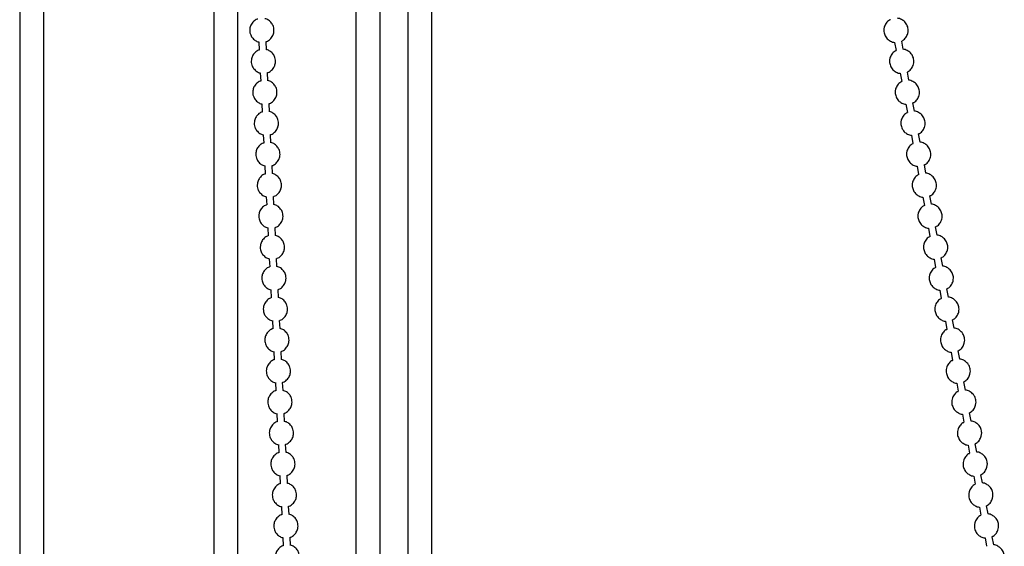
# Model space of a CAD drawing. Header units: millimetres. Extents: x 313 to 1951, y 543 to 2760.
# Tile 35 of 64: x 683 to 886, y 2191 to 2300. Entities that reach past the tile are written whole.
import ezdxf

# ---------------------------------------------------------------- set-up
doc = ezdxf.new("R2010")
doc.units = ezdxf.units.MM
doc.header["$LTSCALE"] = 10

msp = doc.modelspace()

# ---------------------------------------------------------------- linework, layer by layer
at = {"color": 7, "linetype": 'Continuous', "lineweight": 25}
for p, q in [((682.91, 2560.94), (682.91, 2151.12)), ((687.91, 2151.12), (687.91, 2560.94)), ((722.91, 2560.94), (722.91, 2151.09)), ((727.91, 2151.05), (727.91, 2560.94)), ((752.19, 2560.94), (752.19, 2151.06)), ((757.19, 2151.05), (757.19, 2560.94)), ((762.9, 2560.94), (762.9, 2151.05)), ((767.9, 2151.05), (767.9, 2560.94)), ((732.2, 2295.35), (732.28, 2293.65)), ((733.78, 2293.72), (733.69, 2295.4)), ((863.26, 2295.25), (863.57, 2293.55)), ((865.04, 2293.82), (864.73, 2295.52)), ((732.51, 2288.96), (732.59, 2287.26)), ((734.09, 2287.34), (734, 2289.02)), ((864.42, 2288.87), (864.73, 2287.17)), ((866.21, 2287.44), (865.9, 2289.14)), ((732.82, 2282.58), (732.9, 2280.88)), ((734.4, 2280.95), (734.31, 2282.63)), ((865.59, 2282.48), (865.9, 2280.78)), ((867.37, 2281.05), (867.06, 2282.75)), ((733.13, 2276.19), (733.21, 2274.49)), ((734.71, 2274.56), (734.63, 2276.24)), ((866.75, 2276.09), (867.06, 2274.39)), ((868.54, 2274.66), (868.23, 2276.36)), ((733.44, 2269.8), (733.52, 2268.1)), ((735.02, 2268.18), (734.94, 2269.86)), ((867.92, 2269.71), (868.23, 2268.01)), ((869.71, 2268.28), (869.4, 2269.97)), ((733.75, 2263.42), (733.83, 2261.72)), ((735.33, 2261.79), (735.25, 2263.47)), ((869.09, 2263.32), (869.4, 2261.62)), ((870.87, 2261.89), (870.56, 2263.59)), ((872.04, 2255.5), (871.73, 2257.2)), ((734.06, 2257.03), (734.14, 2255.33)), ((735.64, 2255.4), (735.56, 2257.08)), ((870.25, 2256.93), (870.56, 2255.23)), ((734.37, 2250.64), (734.45, 2248.94)), ((735.95, 2249.02), (735.87, 2250.69)), ((871.42, 2250.54), (871.73, 2248.84)), ((873.2, 2249.11), (872.89, 2250.81)), ((734.68, 2244.26), (734.76, 2242.56)), ((736.26, 2242.63), (736.18, 2244.31)), ((872.58, 2244.16), (872.89, 2242.46)), ((874.37, 2242.73), (874.06, 2244.43)), ((734.99, 2237.87), (735.07, 2236.17)), ((736.57, 2236.24), (736.49, 2237.92)), ((873.75, 2237.77), (874.06, 2236.07)), ((875.53, 2236.34), (875.22, 2238.04)), ((735.3, 2231.48), (735.38, 2229.78)), ((736.88, 2229.85), (736.8, 2231.53)), ((874.91, 2231.38), (875.22, 2229.68)), ((876.7, 2229.95), (876.39, 2231.65)), ((735.61, 2225.09), (735.69, 2223.39)), ((737.19, 2223.47), (737.11, 2225.15)), ((876.08, 2225), (876.39, 2223.3)), ((877.87, 2223.57), (877.56, 2225.27)), ((735.92, 2218.71), (736, 2217.01)), ((737.5, 2217.08), (737.42, 2218.76)), ((877.25, 2218.61), (877.56, 2216.91)), ((879.03, 2217.18), (878.72, 2218.88)), ((880.2, 2210.79), (879.89, 2212.49)), ((736.23, 2212.32), (736.31, 2210.62)), ((737.81, 2210.69), (737.73, 2212.37)), ((878.41, 2212.22), (878.72, 2210.52)), ((736.54, 2205.93), (736.62, 2204.23)), ((738.12, 2204.31), (738.04, 2205.99)), ((879.58, 2205.83), (879.89, 2204.13)), ((881.36, 2204.4), (881.05, 2206.1)), ((736.85, 2199.55), (736.93, 2197.85)), ((738.43, 2197.92), (738.35, 2199.6)), ((880.74, 2199.45), (881.05, 2197.75)), ((882.53, 2198.02), (882.22, 2199.72)), ((737.16, 2193.16), (737.24, 2191.46)), ((738.74, 2191.53), (738.66, 2193.21)), ((881.91, 2193.06), (882.22, 2191.36)), ((883.7, 2191.63), (883.39, 2193.33))]:
    msp.add_line(p, q, dxfattribs=at)
for points, knots in [([(731.97, 2300.06), (731.92, 2300.05), (731.6, 2299.97), (731.08, 2299.57), (730.55, 2298.89), (730.33, 2298.13), (730.32, 2297.49), (730.45, 2296.86), (730.68, 2296.48), (730.82, 2296.25)], [0, 0, 0, 0, 0.030464, 0.21146, 0.412294, 0.587011, 0.712629, 0.829835, 1, 1, 1, 1]), ([(733.69, 2295.4), (733.74, 2295.42), (734.06, 2295.49), (734.58, 2295.89), (735.11, 2296.58), (735.33, 2297.33), (735.34, 2297.98), (735.21, 2298.6), (734.86, 2299.27), (734.35, 2299.75), (733.86, 2300.03), (733.6, 2300.1), (733.46, 2300.13)], [0, 0, 0, 0, 0.022283, 0.154677, 0.301581, 0.429381, 0.521268, 0.607, 0.731471, 0.874322, 0.934622, 1, 1, 1, 1]), ([(862.41, 2299.91), (862.33, 2299.88), (861.98, 2299.75), (861.49, 2299.21), (861.13, 2298.46), (861.04, 2297.77), (861.09, 2297.41), (861.11, 2297.25)], [0, 0, 0, 0, 0.073822, 0.357165, 0.650779, 0.853283, 1, 1, 1, 1]), ([(864.73, 2295.55), (864.8, 2295.58), (865.15, 2295.72), (865.64, 2296.26), (866, 2297), (866.09, 2297.69), (866.02, 2298.36), (865.78, 2298.96), (865.32, 2299.56), (864.72, 2299.98), (864.17, 2300.23), (863.88, 2300.21), (863.88, 2300.21)], [0, 0, 0, 0, 0.037232, 0.180132, 0.328214, 0.430344, 0.50434, 0.647084, 0.730804, 0.861184, 0.998155, 1, 1, 1, 1]), ([(730.82, 2296.25), (731.02, 2296.03), (731.31, 2295.71), (731.81, 2295.43), (732.06, 2295.37), (732.2, 2295.33)], [0, 0, 0, 0, 0.531976, 0.756532, 1, 1, 1, 1]), ([(861.11, 2297.25), (861.2, 2296.96), (861.34, 2296.5), (861.81, 2295.91), (862.41, 2295.48), (862.96, 2295.24), (863.25, 2295.25), (863.26, 2295.25)], [0, 0, 0, 0, 0.287989, 0.456894, 0.719938, 0.996278, 1, 1, 1, 1]), ([(732.28, 2293.67), (732.23, 2293.66), (731.92, 2293.58), (731.39, 2293.18), (730.86, 2292.5), (730.64, 2291.74), (730.63, 2291.1), (730.76, 2290.47), (730.99, 2290.09), (731.13, 2289.86)], [0, 0, 0, 0, 0.030464, 0.21146, 0.412294, 0.587011, 0.712629, 0.829835, 1, 1, 1, 1]), ([(734, 2289.02), (734.05, 2289.03), (734.37, 2289.11), (734.89, 2289.51), (735.42, 2290.19), (735.64, 2290.94), (735.65, 2291.59), (735.52, 2292.21), (735.17, 2292.89), (734.66, 2293.36), (734.17, 2293.64), (733.91, 2293.71), (733.77, 2293.74)], [0, 0, 0, 0, 0.022283, 0.154677, 0.301581, 0.429381, 0.521268, 0.607, 0.731471, 0.874322, 0.934622, 1, 1, 1, 1]), ([(865.89, 2289.17), (865.97, 2289.19), (866.32, 2289.33), (866.8, 2289.87), (867.17, 2290.62), (867.25, 2291.3), (867.19, 2291.97), (866.95, 2292.57), (866.49, 2293.17), (865.89, 2293.59), (865.34, 2293.84), (865.05, 2293.82), (865.04, 2293.82)], [0, 0, 0, 0, 0.037232, 0.180132, 0.328214, 0.430344, 0.50434, 0.647084, 0.730804, 0.861184, 0.998155, 1, 1, 1, 1]), ([(863.57, 2293.52), (863.5, 2293.5), (863.15, 2293.36), (862.66, 2292.82), (862.3, 2292.07), (862.21, 2291.39), (862.26, 2291.02), (862.28, 2290.87)], [0, 0, 0, 0, 0.073822, 0.357165, 0.650779, 0.853283, 1, 1, 1, 1]), ([(731.13, 2289.86), (731.33, 2289.64), (731.62, 2289.32), (732.12, 2289.05), (732.37, 2288.98), (732.51, 2288.95)], [0, 0, 0, 0, 0.5319758, 0.7565317, 1, 1, 1, 1]), ([(862.28, 2290.87), (862.37, 2290.58), (862.51, 2290.12), (862.98, 2289.52), (863.58, 2289.09), (864.13, 2288.85), (864.42, 2288.87), (864.42, 2288.87)], [0, 0, 0, 0, 0.287989, 0.456894, 0.719938, 0.996278, 1, 1, 1, 1]), ([(732.59, 2287.28), (732.54, 2287.27), (732.23, 2287.2), (731.7, 2286.8), (731.17, 2286.11), (730.95, 2285.36), (730.94, 2284.71), (731.07, 2284.08), (731.3, 2283.7), (731.44, 2283.48)], [0, 0, 0, 0, 0.030464, 0.21146, 0.412294, 0.587011, 0.712629, 0.829835, 1, 1, 1, 1]), ([(734.31, 2282.63), (734.36, 2282.64), (734.68, 2282.72), (735.2, 2283.12), (735.73, 2283.8), (735.95, 2284.56), (735.96, 2285.2), (735.83, 2285.83), (735.48, 2286.5), (734.97, 2286.98), (734.48, 2287.26), (734.22, 2287.32), (734.09, 2287.36)], [0, 0, 0, 0, 0.022283, 0.154677, 0.301581, 0.429381, 0.521268, 0.607, 0.731471, 0.874322, 0.934622, 1, 1, 1, 1]), ([(864.74, 2287.14), (864.66, 2287.11), (864.31, 2286.97), (863.83, 2286.43), (863.46, 2285.69), (863.37, 2285), (863.42, 2284.63), (863.44, 2284.48)], [0, 0, 0, 0, 0.0738223, 0.3571645, 0.6507791, 0.8532826, 1, 1, 1, 1]), ([(867.06, 2282.78), (867.13, 2282.81), (867.48, 2282.94), (867.97, 2283.48), (868.34, 2284.23), (868.42, 2284.92), (868.35, 2285.58), (868.12, 2286.18), (867.65, 2286.78), (867.05, 2287.21), (866.5, 2287.45), (866.21, 2287.44), (866.21, 2287.44)], [0, 0, 0, 0, 0.037232, 0.180132, 0.328214, 0.430344, 0.50434, 0.647084, 0.730804, 0.861184, 0.998155, 1, 1, 1, 1]), ([(863.44, 2284.48), (863.53, 2284.19), (863.67, 2283.73), (864.14, 2283.13), (864.74, 2282.71), (865.29, 2282.46), (865.58, 2282.48), (865.59, 2282.48)], [0, 0, 0, 0, 0.287989, 0.456894, 0.719938, 0.996278, 1, 1, 1, 1]), ([(731.44, 2283.48), (731.64, 2283.25), (731.93, 2282.94), (732.43, 2282.66), (732.68, 2282.59), (732.82, 2282.56)], [0, 0, 0, 0, 0.531976, 0.756532, 1, 1, 1, 1]), ([(732.9, 2280.9), (732.85, 2280.89), (732.54, 2280.81), (732.01, 2280.41), (731.48, 2279.73), (731.26, 2278.97), (731.25, 2278.33), (731.38, 2277.7), (731.61, 2277.32), (731.75, 2277.09)], [0, 0, 0, 0, 0.0304636, 0.2114598, 0.4122939, 0.5870108, 0.7126293, 0.8298348, 1, 1, 1, 1]), ([(734.63, 2276.24), (734.67, 2276.25), (734.99, 2276.33), (735.51, 2276.73), (736.04, 2277.42), (736.26, 2278.17), (736.27, 2278.82), (736.14, 2279.44), (735.79, 2280.11), (735.28, 2280.59), (734.79, 2280.87), (734.53, 2280.94), (734.4, 2280.97)], [0, 0, 0, 0, 0.022283, 0.154677, 0.301581, 0.429381, 0.521268, 0.607, 0.731471, 0.874322, 0.934622, 1, 1, 1, 1]), ([(865.9, 2280.75), (865.83, 2280.72), (865.48, 2280.58), (864.99, 2280.05), (864.63, 2279.3), (864.54, 2278.61), (864.59, 2278.25), (864.61, 2278.09)], [0, 0, 0, 0, 0.073822, 0.357165, 0.650779, 0.853283, 1, 1, 1, 1]), ([(868.22, 2276.39), (868.3, 2276.42), (868.65, 2276.56), (869.13, 2277.1), (869.5, 2277.84), (869.58, 2278.53), (869.52, 2279.2), (869.28, 2279.8), (868.82, 2280.4), (868.22, 2280.82), (867.67, 2281.06), (867.38, 2281.05), (867.37, 2281.05)], [0, 0, 0, 0, 0.037232, 0.180132, 0.328214, 0.430344, 0.50434, 0.647084, 0.730804, 0.861184, 0.998155, 1, 1, 1, 1]), ([(864.61, 2278.09), (864.7, 2277.8), (864.84, 2277.34), (865.31, 2276.74), (865.91, 2276.32), (866.46, 2276.08), (866.75, 2276.09), (866.75, 2276.09)], [0, 0, 0, 0, 0.287989, 0.456894, 0.719938, 0.996278, 1, 1, 1, 1]), ([(731.75, 2277.09), (731.95, 2276.87), (732.24, 2276.55), (732.74, 2276.27), (732.99, 2276.21), (733.13, 2276.17)], [0, 0, 0, 0, 0.531976, 0.756532, 1, 1, 1, 1]), ([(733.21, 2274.51), (733.16, 2274.5), (732.85, 2274.42), (732.32, 2274.02), (731.79, 2273.34), (731.57, 2272.58), (731.56, 2271.94), (731.69, 2271.31), (731.92, 2270.93), (732.06, 2270.7)], [0, 0, 0, 0, 0.030464, 0.21146, 0.412294, 0.587011, 0.712629, 0.829835, 1, 1, 1, 1]), ([(734.94, 2269.86), (734.98, 2269.87), (735.3, 2269.94), (735.82, 2270.35), (736.35, 2271.03), (736.57, 2271.78), (736.58, 2272.43), (736.45, 2273.05), (736.1, 2273.72), (735.59, 2274.2), (735.1, 2274.48), (734.84, 2274.55), (734.71, 2274.58)], [0, 0, 0, 0, 0.022283, 0.154677, 0.301581, 0.429381, 0.521268, 0.607, 0.731471, 0.874322, 0.934622, 1, 1, 1, 1]), ([(867.07, 2274.36), (867, 2274.33), (866.64, 2274.2), (866.16, 2273.66), (865.79, 2272.91), (865.7, 2272.22), (865.75, 2271.86), (865.78, 2271.7)], [0, 0, 0, 0, 0.073822, 0.357165, 0.650779, 0.853283, 1, 1, 1, 1]), ([(869.39, 2270), (869.46, 2270.03), (869.82, 2270.17), (870.3, 2270.71), (870.67, 2271.46), (870.75, 2272.14), (870.68, 2272.81), (870.45, 2273.41), (869.99, 2274.01), (869.38, 2274.43), (868.83, 2274.68), (868.54, 2274.66), (868.54, 2274.66)], [0, 0, 0, 0, 0.037232, 0.180132, 0.328214, 0.430344, 0.50434, 0.647084, 0.730804, 0.861184, 0.998155, 1, 1, 1, 1]), ([(865.78, 2271.7), (865.86, 2271.41), (866, 2270.96), (866.48, 2270.36), (867.07, 2269.93), (867.62, 2269.69), (867.92, 2269.7), (867.92, 2269.7)], [0, 0, 0, 0, 0.287989, 0.456894, 0.719938, 0.996278, 1, 1, 1, 1]), ([(732.06, 2270.7), (732.26, 2270.48), (732.55, 2270.16), (733.05, 2269.88), (733.3, 2269.82), (733.44, 2269.78)], [0, 0, 0, 0, 0.5319758, 0.7565317, 1, 1, 1, 1]), ([(733.52, 2268.12), (733.47, 2268.11), (733.16, 2268.04), (732.63, 2267.63), (732.1, 2266.95), (731.88, 2266.2), (731.87, 2265.55), (732, 2264.92), (732.23, 2264.54), (732.37, 2264.32)], [0, 0, 0, 0, 0.030464, 0.21146, 0.412294, 0.587011, 0.712629, 0.829835, 1, 1, 1, 1]), ([(735.25, 2263.47), (735.29, 2263.48), (735.61, 2263.56), (736.13, 2263.96), (736.66, 2264.64), (736.88, 2265.4), (736.89, 2266.04), (736.76, 2266.67), (736.41, 2267.34), (735.9, 2267.81), (735.41, 2268.1), (735.15, 2268.16), (735.02, 2268.2)], [0, 0, 0, 0, 0.022283, 0.154677, 0.301581, 0.429381, 0.521268, 0.607, 0.731471, 0.874322, 0.934622, 1, 1, 1, 1]), ([(868.24, 2267.98), (868.16, 2267.95), (867.81, 2267.81), (867.32, 2267.27), (866.96, 2266.52), (866.87, 2265.84), (866.92, 2265.47), (866.94, 2265.32)], [0, 0, 0, 0, 0.073822, 0.357165, 0.650779, 0.853283, 1, 1, 1, 1]), ([(870.56, 2263.62), (870.63, 2263.65), (870.98, 2263.78), (871.47, 2264.32), (871.83, 2265.07), (871.92, 2265.75), (871.85, 2266.42), (871.61, 2267.02), (871.15, 2267.62), (870.55, 2268.05), (870, 2268.29), (869.71, 2268.28), (869.71, 2268.28)], [0, 0, 0, 0, 0.037232, 0.180132, 0.328214, 0.430344, 0.50434, 0.647084, 0.730804, 0.861184, 0.998155, 1, 1, 1, 1]), ([(866.94, 2265.32), (867.03, 2265.03), (867.17, 2264.57), (867.64, 2263.97), (868.24, 2263.55), (868.79, 2263.3), (869.08, 2263.32), (869.09, 2263.32)], [0, 0, 0, 0, 0.287989, 0.456894, 0.719938, 0.996278, 1, 1, 1, 1]), ([(732.37, 2264.32), (732.57, 2264.09), (732.86, 2263.78), (733.36, 2263.5), (733.61, 2263.43), (733.75, 2263.4)], [0, 0, 0, 0, 0.531976, 0.756532, 1, 1, 1, 1]), ([(733.83, 2261.74), (733.78, 2261.73), (733.47, 2261.65), (732.94, 2261.25), (732.41, 2260.56), (732.19, 2259.81), (732.18, 2259.17), (732.31, 2258.54), (732.54, 2258.15), (732.68, 2257.93)], [0, 0, 0, 0, 0.030464, 0.21146, 0.412294, 0.587011, 0.712629, 0.829835, 1, 1, 1, 1]), ([(735.56, 2257.08), (735.6, 2257.09), (735.92, 2257.17), (736.44, 2257.57), (736.97, 2258.25), (737.19, 2259.01), (737.2, 2259.65), (737.07, 2260.28), (736.72, 2260.95), (736.21, 2261.43), (735.72, 2261.71), (735.46, 2261.77), (735.33, 2261.81)], [0, 0, 0, 0, 0.022283, 0.154677, 0.301581, 0.429381, 0.521268, 0.607, 0.731471, 0.874322, 0.934622, 1, 1, 1, 1]), ([(869.4, 2261.59), (869.33, 2261.56), (868.97, 2261.42), (868.49, 2260.88), (868.13, 2260.14), (868.04, 2259.45), (868.09, 2259.08), (868.11, 2258.93)], [0, 0, 0, 0, 0.073822, 0.357165, 0.650779, 0.853283, 1, 1, 1, 1]), ([(871.72, 2257.23), (871.79, 2257.26), (872.15, 2257.4), (872.63, 2257.93), (873, 2258.68), (873.08, 2259.37), (873.02, 2260.04), (872.78, 2260.64), (872.32, 2261.24), (871.72, 2261.66), (871.17, 2261.9), (870.88, 2261.89), (870.87, 2261.89)], [0, 0, 0, 0, 0.0372315, 0.1801322, 0.3282137, 0.4303442, 0.5043396, 0.6470845, 0.7308037, 0.8611845, 0.9981553, 1, 1, 1, 1]), ([(732.68, 2257.93), (732.88, 2257.71), (733.17, 2257.39), (733.67, 2257.11), (733.92, 2257.04), (734.06, 2257.01)], [0, 0, 0, 0, 0.531976, 0.756532, 1, 1, 1, 1]), ([(868.11, 2258.93), (868.2, 2258.64), (868.34, 2258.18), (868.81, 2257.58), (869.41, 2257.16), (869.96, 2256.92), (870.25, 2256.93), (870.25, 2256.93)], [0, 0, 0, 0, 0.287989, 0.456894, 0.719938, 0.996278, 1, 1, 1, 1]), ([(734.14, 2255.35), (734.09, 2255.34), (733.78, 2255.26), (733.25, 2254.86), (732.72, 2254.18), (732.5, 2253.42), (732.49, 2252.78), (732.62, 2252.15), (732.85, 2251.77), (732.99, 2251.54)], [0, 0, 0, 0, 0.030464, 0.21146, 0.412294, 0.587011, 0.712629, 0.829835, 1, 1, 1, 1]), ([(735.87, 2250.69), (735.91, 2250.71), (736.23, 2250.78), (736.75, 2251.18), (737.28, 2251.87), (737.5, 2252.62), (737.51, 2253.27), (737.38, 2253.89), (737.03, 2254.56), (736.52, 2255.04), (736.03, 2255.32), (735.77, 2255.39), (735.64, 2255.42)], [0, 0, 0, 0, 0.022283, 0.154677, 0.301581, 0.429381, 0.521268, 0.607, 0.731471, 0.874322, 0.934622, 1, 1, 1, 1]), ([(870.57, 2255.2), (870.49, 2255.17), (870.14, 2255.04), (869.66, 2254.5), (869.29, 2253.75), (869.2, 2253.06), (869.25, 2252.7), (869.27, 2252.54)], [0, 0, 0, 0, 0.073822, 0.357165, 0.650779, 0.853283, 1, 1, 1, 1]), ([(872.89, 2250.84), (872.96, 2250.87), (873.31, 2251.01), (873.8, 2251.55), (874.17, 2252.29), (874.25, 2252.98), (874.18, 2253.65), (873.94, 2254.25), (873.48, 2254.85), (872.88, 2255.27), (872.33, 2255.52), (872.04, 2255.5), (872.04, 2255.5)], [0, 0, 0, 0, 0.037232, 0.180132, 0.328214, 0.430344, 0.50434, 0.647084, 0.730804, 0.861184, 0.998155, 1, 1, 1, 1]), ([(732.99, 2251.54), (733.19, 2251.32), (733.48, 2251), (733.98, 2250.72), (734.23, 2250.66), (734.37, 2250.62)], [0, 0, 0, 0, 0.5319758, 0.7565317, 1, 1, 1, 1]), ([(869.27, 2252.54), (869.36, 2252.25), (869.5, 2251.79), (869.97, 2251.2), (870.57, 2250.77), (871.12, 2250.53), (871.41, 2250.54), (871.42, 2250.54)], [0, 0, 0, 0, 0.287989, 0.456894, 0.719938, 0.996278, 1, 1, 1, 1]), ([(736.18, 2244.31), (736.22, 2244.32), (736.54, 2244.4), (737.06, 2244.8), (737.59, 2245.48), (737.81, 2246.23), (737.82, 2246.88), (737.69, 2247.5), (737.34, 2248.18), (736.83, 2248.65), (736.34, 2248.93), (736.08, 2249), (735.95, 2249.03)], [0, 0, 0, 0, 0.0222833, 0.1546767, 0.301581, 0.4293813, 0.5212676, 0.607, 0.731471, 0.8743219, 0.9346217, 1, 1, 1, 1]), ([(874.05, 2244.46), (874.13, 2244.48), (874.48, 2244.62), (874.96, 2245.16), (875.33, 2245.91), (875.41, 2246.59), (875.35, 2247.26), (875.11, 2247.86), (874.65, 2248.46), (874.05, 2248.88), (873.5, 2249.13), (873.21, 2249.11), (873.2, 2249.11)], [0, 0, 0, 0, 0.037232, 0.180132, 0.328214, 0.430344, 0.50434, 0.647084, 0.730804, 0.861184, 0.998155, 1, 1, 1, 1]), ([(734.45, 2248.96), (734.4, 2248.95), (734.09, 2248.87), (733.56, 2248.47), (733.04, 2247.79), (732.81, 2247.04), (732.8, 2246.39), (732.93, 2245.76), (733.16, 2245.38), (733.3, 2245.16)], [0, 0, 0, 0, 0.030464, 0.21146, 0.412294, 0.587011, 0.712629, 0.829835, 1, 1, 1, 1]), ([(871.73, 2248.81), (871.66, 2248.79), (871.31, 2248.65), (870.82, 2248.11), (870.46, 2247.36), (870.37, 2246.68), (870.42, 2246.31), (870.44, 2246.16)], [0, 0, 0, 0, 0.073822, 0.357165, 0.650779, 0.853283, 1, 1, 1, 1]), ([(733.3, 2245.16), (733.5, 2244.93), (733.79, 2244.61), (734.29, 2244.34), (734.54, 2244.27), (734.68, 2244.24)], [0, 0, 0, 0, 0.531976, 0.756532, 1, 1, 1, 1]), ([(870.44, 2246.16), (870.53, 2245.87), (870.67, 2245.41), (871.14, 2244.81), (871.74, 2244.39), (872.29, 2244.14), (872.58, 2244.16), (872.58, 2244.16)], [0, 0, 0, 0, 0.2879893, 0.4568936, 0.7199382, 0.9962783, 1, 1, 1, 1]), ([(734.76, 2242.58), (734.71, 2242.56), (734.4, 2242.49), (733.87, 2242.09), (733.35, 2241.4), (733.12, 2240.65), (733.12, 2240), (733.24, 2239.37), (733.47, 2238.99), (733.61, 2238.77)], [0, 0, 0, 0, 0.030464, 0.21146, 0.412294, 0.587011, 0.712629, 0.829835, 1, 1, 1, 1]), ([(736.49, 2237.92), (736.53, 2237.93), (736.85, 2238.01), (737.37, 2238.41), (737.9, 2239.09), (738.12, 2239.85), (738.13, 2240.49), (738, 2241.12), (737.65, 2241.79), (737.14, 2242.27), (736.65, 2242.55), (736.39, 2242.61), (736.26, 2242.65)], [0, 0, 0, 0, 0.022283, 0.154677, 0.301581, 0.429381, 0.521268, 0.607, 0.731471, 0.874322, 0.934622, 1, 1, 1, 1]), ([(872.9, 2242.43), (872.83, 2242.4), (872.47, 2242.26), (871.99, 2241.72), (871.62, 2240.98), (871.53, 2240.29), (871.58, 2239.92), (871.61, 2239.77)], [0, 0, 0, 0, 0.073822, 0.357165, 0.650779, 0.853283, 1, 1, 1, 1]), ([(875.22, 2238.07), (875.29, 2238.1), (875.65, 2238.23), (876.13, 2238.77), (876.5, 2239.52), (876.58, 2240.21), (876.51, 2240.87), (876.28, 2241.47), (875.81, 2242.07), (875.21, 2242.5), (874.66, 2242.74), (874.37, 2242.73), (874.37, 2242.73)], [0, 0, 0, 0, 0.0372315, 0.1801322, 0.3282137, 0.4303442, 0.5043396, 0.6470845, 0.7308037, 0.8611845, 0.9981553, 1, 1, 1, 1]), ([(871.61, 2239.77), (871.69, 2239.48), (871.83, 2239.02), (872.31, 2238.42), (872.9, 2238), (873.45, 2237.75), (873.74, 2237.77), (873.75, 2237.77)], [0, 0, 0, 0, 0.287989, 0.456894, 0.719938, 0.996278, 1, 1, 1, 1]), ([(733.61, 2238.77), (733.81, 2238.54), (734.1, 2238.23), (734.6, 2237.95), (734.86, 2237.88), (734.99, 2237.85)], [0, 0, 0, 0, 0.531976, 0.756532, 1, 1, 1, 1]), ([(735.07, 2236.19), (735.02, 2236.18), (734.71, 2236.1), (734.18, 2235.7), (733.66, 2235.02), (733.43, 2234.26), (733.43, 2233.62), (733.55, 2232.99), (733.78, 2232.61), (733.92, 2232.38)], [0, 0, 0, 0, 0.030464, 0.21146, 0.412294, 0.587011, 0.712629, 0.829835, 1, 1, 1, 1]), ([(736.8, 2231.53), (736.84, 2231.54), (737.16, 2231.62), (737.68, 2232.02), (738.21, 2232.71), (738.43, 2233.46), (738.44, 2234.11), (738.31, 2234.73), (737.96, 2235.4), (737.45, 2235.88), (736.96, 2236.16), (736.7, 2236.23), (736.57, 2236.26)], [0, 0, 0, 0, 0.022283, 0.154677, 0.301581, 0.429381, 0.521268, 0.607, 0.731471, 0.874322, 0.934622, 1, 1, 1, 1]), ([(874.06, 2236.04), (873.99, 2236.01), (873.64, 2235.87), (873.15, 2235.34), (872.79, 2234.59), (872.7, 2233.9), (872.75, 2233.54), (872.77, 2233.38)], [0, 0, 0, 0, 0.073822, 0.357165, 0.650779, 0.853283, 1, 1, 1, 1]), ([(876.38, 2231.68), (876.46, 2231.71), (876.81, 2231.85), (877.3, 2232.39), (877.66, 2233.13), (877.74, 2233.82), (877.68, 2234.49), (877.44, 2235.09), (876.98, 2235.69), (876.38, 2236.11), (875.83, 2236.35), (875.54, 2236.34), (875.53, 2236.34)], [0, 0, 0, 0, 0.037232, 0.180132, 0.328214, 0.430344, 0.50434, 0.647084, 0.730804, 0.861184, 0.998155, 1, 1, 1, 1]), ([(872.77, 2233.38), (872.86, 2233.09), (873, 2232.63), (873.47, 2232.04), (874.07, 2231.61), (874.62, 2231.37), (874.91, 2231.38), (874.91, 2231.38)], [0, 0, 0, 0, 0.287989, 0.456894, 0.719938, 0.996278, 1, 1, 1, 1]), ([(733.92, 2232.38), (734.12, 2232.16), (734.41, 2231.84), (734.91, 2231.56), (735.17, 2231.5), (735.3, 2231.46)], [0, 0, 0, 0, 0.531976, 0.756532, 1, 1, 1, 1]), ([(735.38, 2229.8), (735.33, 2229.79), (735.02, 2229.71), (734.49, 2229.31), (733.97, 2228.63), (733.74, 2227.87), (733.74, 2227.23), (733.86, 2226.6), (734.09, 2226.22), (734.23, 2225.99)], [0, 0, 0, 0, 0.030464, 0.21146, 0.412294, 0.587011, 0.712629, 0.829835, 1, 1, 1, 1]), ([(737.11, 2225.15), (737.15, 2225.16), (737.47, 2225.23), (737.99, 2225.64), (738.52, 2226.32), (738.74, 2227.07), (738.75, 2227.72), (738.62, 2228.34), (738.27, 2229.01), (737.76, 2229.49), (737.27, 2229.77), (737.01, 2229.84), (736.88, 2229.87)], [0, 0, 0, 0, 0.022283, 0.154677, 0.301581, 0.429381, 0.521268, 0.607, 0.731471, 0.874322, 0.934622, 1, 1, 1, 1]), ([(875.23, 2229.65), (875.16, 2229.63), (874.8, 2229.49), (874.32, 2228.95), (873.95, 2228.2), (873.86, 2227.52), (873.92, 2227.15), (873.94, 2226.99)], [0, 0, 0, 0, 0.073822, 0.357165, 0.650779, 0.853283, 1, 1, 1, 1]), ([(877.55, 2225.29), (877.62, 2225.32), (877.98, 2225.46), (878.46, 2226), (878.83, 2226.75), (878.91, 2227.43), (878.84, 2228.1), (878.61, 2228.7), (878.15, 2229.3), (877.54, 2229.72), (877, 2229.97), (876.7, 2229.95), (876.7, 2229.95)], [0, 0, 0, 0, 0.037232, 0.180132, 0.328214, 0.430344, 0.50434, 0.647084, 0.730804, 0.861184, 0.998155, 1, 1, 1, 1]), ([(873.94, 2226.99), (874.03, 2226.71), (874.16, 2226.25), (874.64, 2225.65), (875.24, 2225.22), (875.79, 2224.98), (876.08, 2225), (876.08, 2225)], [0, 0, 0, 0, 0.287989, 0.456894, 0.719938, 0.996278, 1, 1, 1, 1]), ([(734.23, 2225.99), (734.43, 2225.77), (734.72, 2225.45), (735.22, 2225.18), (735.48, 2225.11), (735.61, 2225.07)], [0, 0, 0, 0, 0.5319758, 0.7565317, 1, 1, 1, 1]), ([(735.69, 2223.41), (735.64, 2223.4), (735.33, 2223.33), (734.8, 2222.93), (734.28, 2222.24), (734.05, 2221.49), (734.05, 2220.84), (734.17, 2220.21), (734.4, 2219.83), (734.54, 2219.61)], [0, 0, 0, 0, 0.030464, 0.21146, 0.412294, 0.587011, 0.712629, 0.829835, 1, 1, 1, 1]), ([(737.42, 2218.76), (737.46, 2218.77), (737.78, 2218.85), (738.3, 2219.25), (738.83, 2219.93), (739.05, 2220.69), (739.06, 2221.33), (738.93, 2221.96), (738.59, 2222.63), (738.07, 2223.1), (737.58, 2223.39), (737.32, 2223.45), (737.19, 2223.49)], [0, 0, 0, 0, 0.022283, 0.154677, 0.301581, 0.429381, 0.521268, 0.607, 0.731471, 0.874322, 0.934622, 1, 1, 1, 1]), ([(876.4, 2223.27), (876.32, 2223.24), (875.97, 2223.1), (875.48, 2222.56), (875.12, 2221.82), (875.03, 2221.13), (875.08, 2220.76), (875.1, 2220.61)], [0, 0, 0, 0, 0.073822, 0.357165, 0.650779, 0.853283, 1, 1, 1, 1]), ([(878.72, 2218.91), (878.79, 2218.94), (879.14, 2219.07), (879.63, 2219.61), (879.99, 2220.36), (880.08, 2221.04), (880.01, 2221.71), (879.77, 2222.31), (879.31, 2222.91), (878.71, 2223.34), (878.16, 2223.58), (877.87, 2223.57), (877.87, 2223.57)], [0, 0, 0, 0, 0.037232, 0.180132, 0.328214, 0.430344, 0.50434, 0.647084, 0.730804, 0.861184, 0.998155, 1, 1, 1, 1]), ([(875.1, 2220.61), (875.19, 2220.32), (875.33, 2219.86), (875.8, 2219.26), (876.4, 2218.84), (876.95, 2218.59), (877.24, 2218.61), (877.25, 2218.61)], [0, 0, 0, 0, 0.2879893, 0.4568936, 0.7199382, 0.9962783, 1, 1, 1, 1]), ([(734.54, 2219.61), (734.74, 2219.38), (735.03, 2219.07), (735.53, 2218.79), (735.79, 2218.72), (735.92, 2218.69)], [0, 0, 0, 0, 0.5319758, 0.7565317, 1, 1, 1, 1]), ([(736, 2217.03), (735.95, 2217.02), (735.64, 2216.94), (735.11, 2216.54), (734.59, 2215.86), (734.36, 2215.1), (734.36, 2214.46), (734.48, 2213.83), (734.71, 2213.45), (734.85, 2213.22)], [0, 0, 0, 0, 0.0304636, 0.2114598, 0.4122939, 0.5870108, 0.7126293, 0.8298348, 1, 1, 1, 1]), ([(737.73, 2212.37), (737.77, 2212.38), (738.09, 2212.46), (738.61, 2212.86), (739.14, 2213.54), (739.36, 2214.3), (739.37, 2214.94), (739.24, 2215.57), (738.9, 2216.24), (738.38, 2216.72), (737.89, 2217), (737.63, 2217.06), (737.5, 2217.1)], [0, 0, 0, 0, 0.022283, 0.154677, 0.301581, 0.429381, 0.521268, 0.607, 0.731471, 0.874322, 0.934622, 1, 1, 1, 1]), ([(877.56, 2216.88), (877.49, 2216.85), (877.14, 2216.71), (876.65, 2216.18), (876.29, 2215.43), (876.2, 2214.74), (876.25, 2214.37), (876.27, 2214.22)], [0, 0, 0, 0, 0.073822, 0.357165, 0.650779, 0.853283, 1, 1, 1, 1]), ([(879.88, 2212.52), (879.96, 2212.55), (880.31, 2212.69), (880.79, 2213.22), (881.16, 2213.97), (881.24, 2214.66), (881.18, 2215.33), (880.94, 2215.93), (880.48, 2216.53), (879.88, 2216.95), (879.33, 2217.19), (879.04, 2217.18), (879.03, 2217.18)], [0, 0, 0, 0, 0.037232, 0.180132, 0.328214, 0.430344, 0.50434, 0.647084, 0.730804, 0.861184, 0.998155, 1, 1, 1, 1]), ([(734.85, 2213.22), (735.05, 2213), (735.34, 2212.68), (735.84, 2212.4), (736.1, 2212.34), (736.23, 2212.3)], [0, 0, 0, 0, 0.531976, 0.756532, 1, 1, 1, 1]), ([(876.27, 2214.22), (876.36, 2213.93), (876.5, 2213.47), (876.97, 2212.87), (877.57, 2212.45), (878.12, 2212.21), (878.41, 2212.22), (878.41, 2212.22)], [0, 0, 0, 0, 0.287989, 0.456894, 0.719938, 0.996278, 1, 1, 1, 1]), ([(736.31, 2210.64), (736.26, 2210.63), (735.95, 2210.55), (735.42, 2210.15), (734.9, 2209.47), (734.67, 2208.71), (734.67, 2208.07), (734.79, 2207.44), (735.02, 2207.06), (735.16, 2206.83)], [0, 0, 0, 0, 0.030464, 0.21146, 0.412294, 0.587011, 0.712629, 0.829835, 1, 1, 1, 1]), ([(738.04, 2205.99), (738.08, 2206), (738.4, 2206.07), (738.92, 2206.47), (739.45, 2207.16), (739.67, 2207.91), (739.68, 2208.56), (739.55, 2209.18), (739.21, 2209.85), (738.69, 2210.33), (738.2, 2210.61), (737.94, 2210.68), (737.81, 2210.71)], [0, 0, 0, 0, 0.022283, 0.154677, 0.301581, 0.429381, 0.521268, 0.607, 0.731471, 0.874322, 0.934622, 1, 1, 1, 1]), ([(878.73, 2210.49), (878.65, 2210.46), (878.3, 2210.33), (877.82, 2209.79), (877.45, 2209.04), (877.36, 2208.35), (877.41, 2207.99), (877.43, 2207.83)], [0, 0, 0, 0, 0.073822, 0.357165, 0.650779, 0.853283, 1, 1, 1, 1]), ([(881.05, 2206.13), (881.12, 2206.16), (881.47, 2206.3), (881.96, 2206.84), (882.33, 2207.58), (882.41, 2208.27), (882.34, 2208.94), (882.11, 2209.54), (881.64, 2210.14), (881.04, 2210.56), (880.49, 2210.81), (880.2, 2210.79), (880.2, 2210.79)], [0, 0, 0, 0, 0.0372315, 0.1801322, 0.3282137, 0.4303442, 0.5043396, 0.6470845, 0.7308037, 0.8611845, 0.9981553, 1, 1, 1, 1]), ([(735.16, 2206.83), (735.36, 2206.61), (735.65, 2206.29), (736.15, 2206.01), (736.41, 2205.95), (736.54, 2205.91)], [0, 0, 0, 0, 0.5319758, 0.7565317, 1, 1, 1, 1]), ([(877.43, 2207.83), (877.52, 2207.54), (877.66, 2207.08), (878.13, 2206.49), (878.73, 2206.06), (879.28, 2205.82), (879.57, 2205.83), (879.58, 2205.83)], [0, 0, 0, 0, 0.287989, 0.456894, 0.719938, 0.996278, 1, 1, 1, 1]), ([(882.21, 2199.75), (882.29, 2199.77), (882.64, 2199.91), (883.12, 2200.45), (883.49, 2201.2), (883.57, 2201.88), (883.51, 2202.55), (883.27, 2203.15), (882.81, 2203.75), (882.21, 2204.18), (881.66, 2204.42), (881.37, 2204.4), (881.36, 2204.4)], [0, 0, 0, 0, 0.037232, 0.180132, 0.328214, 0.430344, 0.50434, 0.647084, 0.730804, 0.861184, 0.998155, 1, 1, 1, 1]), ([(736.62, 2204.25), (736.57, 2204.24), (736.26, 2204.17), (735.73, 2203.76), (735.21, 2203.08), (734.98, 2202.33), (734.98, 2201.68), (735.1, 2201.05), (735.33, 2200.67), (735.47, 2200.45)], [0, 0, 0, 0, 0.030464, 0.21146, 0.412294, 0.587011, 0.712629, 0.829835, 1, 1, 1, 1]), ([(738.35, 2199.6), (738.39, 2199.61), (738.71, 2199.69), (739.23, 2200.09), (739.76, 2200.77), (739.98, 2201.53), (739.99, 2202.17), (739.86, 2202.8), (739.52, 2203.47), (739, 2203.94), (738.51, 2204.23), (738.25, 2204.29), (738.12, 2204.32)], [0, 0, 0, 0, 0.022283, 0.154677, 0.301581, 0.429381, 0.521268, 0.607, 0.731471, 0.874322, 0.934622, 1, 1, 1, 1]), ([(879.89, 2204.11), (879.82, 2204.08), (879.47, 2203.94), (878.98, 2203.4), (878.62, 2202.65), (878.53, 2201.97), (878.58, 2201.6), (878.6, 2201.45)], [0, 0, 0, 0, 0.073822, 0.357165, 0.650779, 0.853283, 1, 1, 1, 1]), ([(735.47, 2200.45), (735.67, 2200.22), (735.96, 2199.9), (736.46, 2199.63), (736.72, 2199.56), (736.85, 2199.53)], [0, 0, 0, 0, 0.531976, 0.756532, 1, 1, 1, 1]), ([(878.6, 2201.45), (878.69, 2201.16), (878.83, 2200.7), (879.3, 2200.1), (879.9, 2199.68), (880.45, 2199.43), (880.74, 2199.45), (880.74, 2199.45)], [0, 0, 0, 0, 0.287989, 0.456894, 0.719938, 0.996278, 1, 1, 1, 1]), ([(736.93, 2197.87), (736.89, 2197.85), (736.57, 2197.78), (736.04, 2197.38), (735.52, 2196.69), (735.29, 2195.94), (735.29, 2195.29), (735.41, 2194.66), (735.64, 2194.28), (735.78, 2194.06)], [0, 0, 0, 0, 0.030464, 0.21146, 0.412294, 0.587011, 0.712629, 0.829835, 1, 1, 1, 1]), ([(738.66, 2193.21), (738.7, 2193.22), (739.02, 2193.3), (739.55, 2193.7), (740.07, 2194.38), (740.3, 2195.14), (740.3, 2195.78), (740.17, 2196.41), (739.83, 2197.08), (739.31, 2197.56), (738.82, 2197.84), (738.56, 2197.9), (738.43, 2197.94)], [0, 0, 0, 0, 0.022283, 0.154677, 0.301581, 0.429381, 0.521268, 0.607, 0.731471, 0.874322, 0.934622, 1, 1, 1, 1]), ([(881.06, 2197.72), (880.99, 2197.69), (880.63, 2197.55), (880.15, 2197.01), (879.78, 2196.27), (879.69, 2195.58), (879.74, 2195.21), (879.77, 2195.06)], [0, 0, 0, 0, 0.073822, 0.357165, 0.650779, 0.853283, 1, 1, 1, 1]), ([(883.38, 2193.36), (883.45, 2193.39), (883.81, 2193.53), (884.29, 2194.06), (884.66, 2194.81), (884.74, 2195.5), (884.67, 2196.16), (884.44, 2196.77), (883.98, 2197.36), (883.37, 2197.79), (882.82, 2198.03), (882.53, 2198.02), (882.53, 2198.02)], [0, 0, 0, 0, 0.037232, 0.180132, 0.328214, 0.430344, 0.50434, 0.647084, 0.730804, 0.861184, 0.998155, 1, 1, 1, 1]), ([(879.77, 2195.06), (879.85, 2194.77), (879.99, 2194.31), (880.47, 2193.71), (881.06, 2193.29), (881.61, 2193.05), (881.91, 2193.06), (881.91, 2193.06)], [0, 0, 0, 0, 0.287989, 0.456894, 0.719938, 0.996278, 1, 1, 1, 1]), ([(735.78, 2194.06), (735.98, 2193.84), (736.27, 2193.52), (736.77, 2193.24), (737.03, 2193.17), (737.16, 2193.14)], [0, 0, 0, 0, 0.531976, 0.756532, 1, 1, 1, 1]), ([(737.24, 2191.48), (737.2, 2191.47), (736.88, 2191.39), (736.35, 2190.99), (735.83, 2190.31), (735.6, 2189.55), (735.6, 2188.91), (735.72, 2188.28), (735.95, 2187.9), (736.09, 2187.67)], [0, 0, 0, 0, 0.030464, 0.21146, 0.412294, 0.587011, 0.712629, 0.829835, 1, 1, 1, 1]), ([(738.97, 2186.82), (739.01, 2186.84), (739.33, 2186.91), (739.86, 2187.31), (740.38, 2188), (740.61, 2188.75), (740.61, 2189.4), (740.48, 2190.02), (740.14, 2190.69), (739.62, 2191.17), (739.13, 2191.45), (738.87, 2191.52), (738.74, 2191.55)], [0, 0, 0, 0, 0.022283, 0.154677, 0.301581, 0.429381, 0.521268, 0.607, 0.731471, 0.874322, 0.934622, 1, 1, 1, 1]), ([(884.55, 2186.97), (884.62, 2187), (884.97, 2187.14), (885.46, 2187.68), (885.82, 2188.42), (885.91, 2189.11), (885.84, 2189.78), (885.6, 2190.38), (885.14, 2190.98), (884.54, 2191.4), (883.99, 2191.65), (883.7, 2191.63), (883.7, 2191.63)], [0, 0, 0, 0, 0.037232, 0.180132, 0.328214, 0.430344, 0.50434, 0.647084, 0.730804, 0.861184, 0.998155, 1, 1, 1, 1])]:
    msp.add_open_spline(points, degree=3, knots=knots, dxfattribs=at)

doc.saveas('drawing.dxf')
